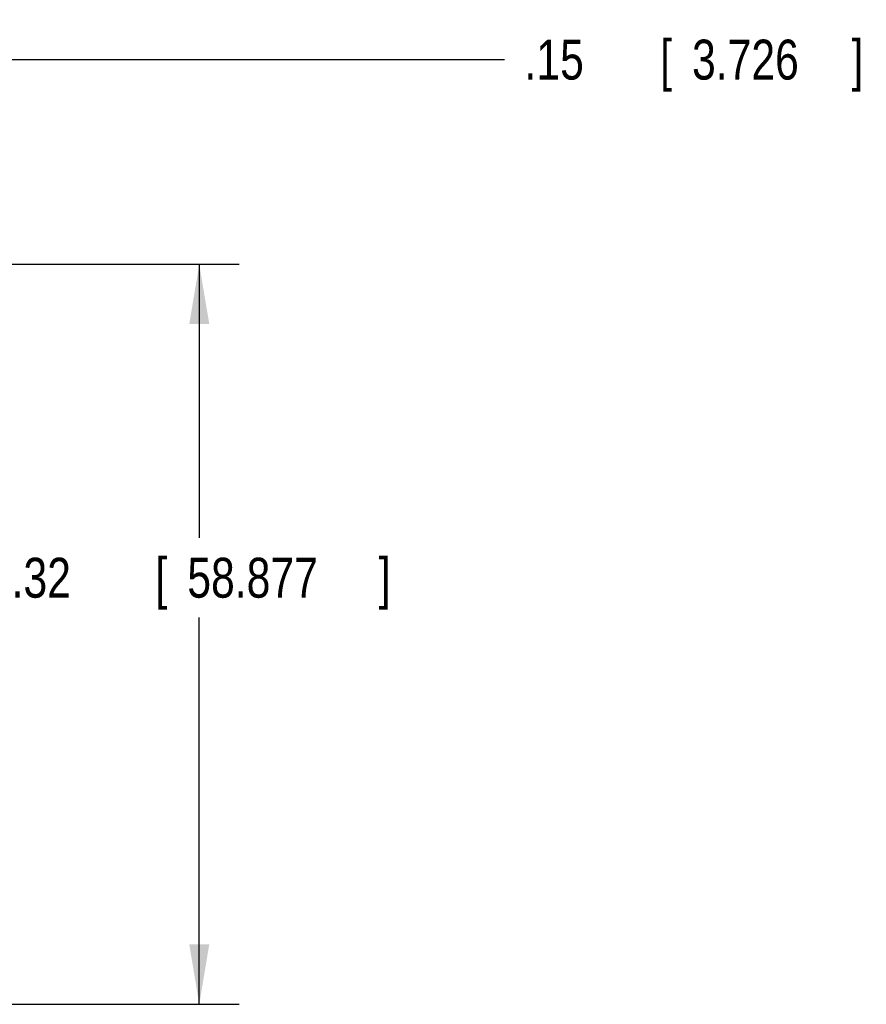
# Model space of a CAD drawing. Header units: inches. Extents: x 0 to 34, y 0 to 22.
# Tile 15 of 41: x 18.6 to 21.2, y 9.3 to 12.4. Entities that reach past the tile are written whole.
import ezdxf

# ---------------------------------------------------------------- set-up
doc = ezdxf.new("R2010")
doc.units = ezdxf.units.IN
doc.header["$LTSCALE"] = 1.87
doc.header["$MEASUREMENT"] = 0
doc.layers.get('0').update_dxf_attribs({"linetype": 'CONTINUOUS'})
doc.layers.add('DIMENSIONS', color=7, linetype='CONTINUOUS')
doc.styles.get("Standard").update_dxf_attribs({"font": 'txt', "width": 0.8})
doc.dimstyles.new('DIMSTYLE_1', dxfattribs={"dimtxt": 0.125, "dimasz": 0.1875, "dimexe": 0.18, "dimexo": 0.0625, "dimgap": 0.09, "dimtad": 0, "dimtih": 1, "dimtoh": 1, "dimdec": 3, "dimzin": 4, "dimdsep": 46, "dimtxsty": 'STANDARD', "dimblk": '_FILLED', "dimblk1": '_FILLED', "dimblk2": '_FILLED', "dimcen": 0.09, "dimadec": 0, "dimazin": 0, "dimtp": 0.01, "dimtm": 0.01, "dimtfac": 1, "dimtdec": 3, "dimtofl": 0, "dimtmove": 0, "dimatfit": 3, "dimldrblk": '_FILLED', "dimfxl": 1, "dimtolj": 1, "dimtzin": 4, "dimarcsym": 0})

# ---------------------------------------------------------------- blocks, each defined once
blk = doc.blocks.new('_FILLED')
at = {"color": 0, "linetype": 'BYBLOCK'}
blk.add_solid([(0, 0), (-1, 0.167), (-1, -0.167)], dxfattribs=at)
blk = doc.blocks.new('*D10')
at = {"layer": 'DIMENSIONS', "color": 2, "linetype": 'CONTINUOUS'}
for p, q in [((18.0686, 10.0303), (18.0686, 12.4227)), ((18.2153, 10.2207), (18.2153, 12.4227)), ((18.0686, 12.2977), (17.7086, 12.2977)), ((18.2153, 12.2977), (20.0772, 12.2977))]:
    blk.add_line(p, q, dxfattribs=at)
at = {"layer": 'DIMENSIONS', "color": 2, "linetype": 'CONTINUOUS', "xscale": 0.1875, "yscale": 0.1875, "zscale": 0.1875}
blk.add_blockref('_FILLED', (18.0686, 12.2977), dxfattribs=at)
at = {"layer": 'DIMENSIONS', "color": 2, "linetype": 'CONTINUOUS', "xscale": 0.1875, "yscale": 0.1875, "zscale": 0.1875, "rotation": 180}
blk.add_blockref('_FILLED', (18.2153, 12.2977), dxfattribs=at)
at = {"layer": 'DIMENSIONS', "color": 2, "linetype": 'CONTINUOUS', "width": 0.8}
for s, p in [('[', (20.5647, 12.2352)), (']', (21.1647, 12.2352)), ('.15', (20.1397, 12.2352)), ('3.726', (20.6647, 12.2352))]:
    blk.add_text(s, height=0.125, dxfattribs=at).set_placement(p)
blk = doc.blocks.new('*D11')
at = {"layer": 'DIMENSIONS', "color": 2, "linetype": 'CONTINUOUS'}
for p, q in [((18.0021, 11.6568), (19.2455, 11.6568)), ((19.1205, 11.6568), (19.1205, 10.7999)), ((19.1205, 9.3388), (19.1205, 10.5499)), ((18.0218, 9.3388), (19.2455, 9.3388))]:
    blk.add_line(p, q, dxfattribs=at)
at = {"layer": 'DIMENSIONS', "color": 2, "linetype": 'CONTINUOUS', "xscale": 0.1875, "yscale": 0.1875, "zscale": 0.1875}
for p, rotation in [((19.1205, 11.6568), 90), ((19.1205, 9.3388), 270)]:
    blk.add_blockref('_FILLED', p, dxfattribs=dict(at, rotation=rotation))
at = {"layer": 'DIMENSIONS', "color": 2, "linetype": 'CONTINUOUS', "width": 0.8}
for s, p in [('2.32', (18.458, 10.6124)), ('[', (18.983, 10.6124)), ('58.877', (19.083, 10.6124)), (']', (19.683, 10.6124))]:
    blk.add_text(s, height=0.125, dxfattribs=at).set_placement(p)

msp = doc.modelspace()

# ---------------------------------------------------------------- dimensions: what is measured, and where the dimension line sits
at = {"layer": 'DIMENSIONS', "color": 2, "linetype": 'CONTINUOUS'}
dim = msp.add_linear_dim(base=(18.2153, 12.2977), p1=(18.0686, 10.0303), p2=(18.2153, 10.2207), dimstyle='DIMSTYLE_1', dxfattribs=at)
dim.commit()
dim.dimension.update_dxf_attribs({"geometry": '*D10', "text_midpoint": (20.7022, 12.2977), "dimtype": 160})
dim = msp.add_linear_dim(base=(19.1205, 9.3388), p1=(18.0021, 11.6568), p2=(18.0218, 9.3388), angle=270, dimstyle='DIMSTYLE_1', dxfattribs=at)
dim.commit()
dim.dimension.update_dxf_attribs({"geometry": '*D11', "text_midpoint": (19.1205, 10.6749), "dimtype": 160})

doc.saveas('drawing.dxf')
